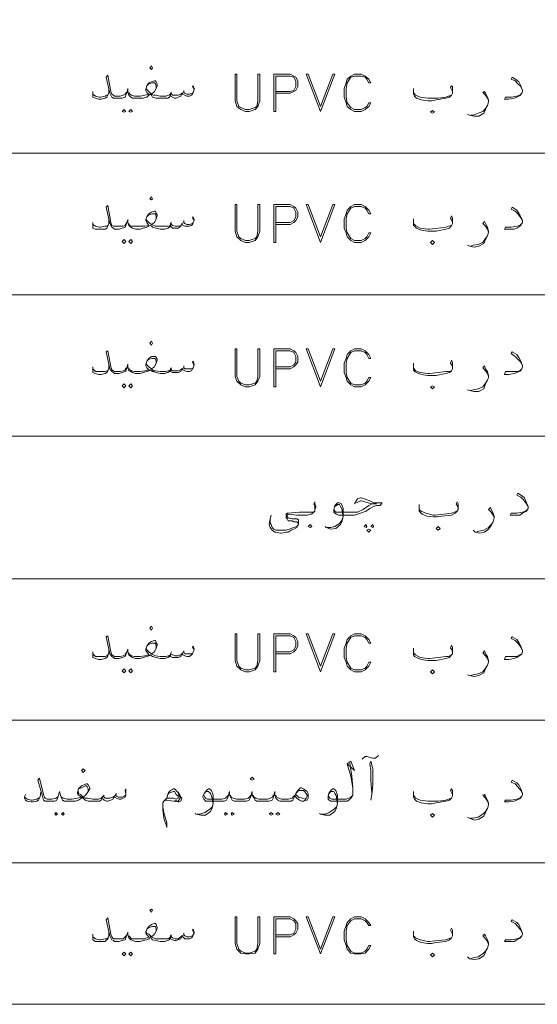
# Model space of a CAD drawing. Header units: metres. Extents: x 5.7 to 89.8, y 4 to 63.5.
# Tile 12 of 60: x 32.5 to 37.7, y 15 to 25. Entities that reach past the tile are written whole.
import ezdxf

# ---------------------------------------------------------------- set-up
doc = ezdxf.new("R2010")
doc.units = ezdxf.units.M
doc.header["$MEASUREMENT"] = 0
doc.layers.add('PDF7_textt', color=7, linetype='Continuous')

msp = doc.modelspace()

# ---------------------------------------------------------------- linework, layer by layer
at = {"layer": 'PDF7_textt', "lineweight": 20}
for points in [[(14.9123, 15.0215), (42.8524, 15.0215), (42.8524, 34.1972), (14.9123, 34.1972)], [(33.8184, 24.4986), (33.828, 24.5178), (33.8184, 24.5371), (33.7991, 24.5178)], [(34.9163, 24.4504), (34.897, 24.4504), (34.897, 24.1807), (34.8874, 24.1229), (34.8682, 24.1133), (34.8104, 24.0941), (34.7718, 24.0941), (34.7237, 24.1133), (34.7044, 24.1229), (34.6852, 24.1807), (34.6852, 24.4504), (34.6659, 24.4504), (34.6659, 24.1807), (34.6852, 24.1229), (34.7237, 24.0941), (34.7718, 24.0748), (34.8104, 24.0748), (34.8682, 24.0941), (34.897, 24.1229), (34.9163, 24.1807)], [(35.5327, 24.0748), (35.3882, 24.4504), (35.4075, 24.4504), (35.5327, 24.1229), (35.6579, 24.4504), (35.6772, 24.4504)], [(36.0432, 24.1615), (36.0239, 24.1615), (36.0046, 24.1229), (35.9854, 24.1133), (35.9468, 24.0941), (35.8794, 24.0941), (35.8409, 24.1133), (35.8024, 24.1615), (35.7927, 24.2193), (35.7927, 24.3059), (35.8024, 24.3637), (35.8409, 24.4215), (35.8794, 24.4311), (35.9468, 24.4311), (35.9854, 24.4215), (36.0046, 24.4023), (36.0239, 24.3637), (36.0432, 24.3637), (36.0239, 24.4023), (35.9854, 24.4311), (35.9468, 24.4504), (35.8794, 24.4504), (35.8409, 24.4311), (35.8024, 24.4023), (35.7927, 24.3637), (35.7735, 24.3059), (35.7735, 24.2193), (35.7927, 24.1615), (35.8024, 24.1229), (35.8409, 24.0941), (35.8794, 24.0748), (35.9468, 24.0748), (35.9854, 24.0941), (36.0239, 24.1229)], [(33.539, 24.0941), (33.5583, 24.0748), (33.539, 24.0652), (33.5198, 24.0748)], [(33.6065, 24.0941), (33.6257, 24.0748), (33.6065, 24.0652), (33.5872, 24.0748)], [(36.6692, 24.0555), (36.6885, 24.0652), (36.6692, 24.0844), (36.6499, 24.0652)], [(33.8184, 23.1791), (33.828, 23.1887), (33.8184, 23.208), (33.7991, 23.1887)], [(34.9163, 23.1309), (34.897, 23.1309), (34.897, 22.8613), (34.8874, 22.8035), (34.8682, 22.7842), (34.8104, 22.7649), (34.7718, 22.7649), (34.7237, 22.7842), (34.7044, 22.8035), (34.6852, 22.8613), (34.6852, 23.1309), (34.6659, 23.1309), (34.6659, 22.8613), (34.6852, 22.8035), (34.7237, 22.7649), (34.7718, 22.7457), (34.8104, 22.7457), (34.8682, 22.7649), (34.897, 22.8035), (34.9163, 22.8613)], [(35.5327, 22.7457), (35.3882, 23.1309), (35.4075, 23.1309), (35.5327, 22.8035), (35.6579, 23.1309), (35.6772, 23.1309)], [(36.0432, 22.842), (36.0239, 22.842), (36.0046, 22.8035), (35.9854, 22.7842), (35.9468, 22.7649), (35.8794, 22.7649), (35.8409, 22.7842), (35.8024, 22.842), (35.7927, 22.8902), (35.7927, 22.9865), (35.8024, 23.0346), (35.8409, 23.0924), (35.8794, 23.1117), (35.9468, 23.1117), (35.9854, 23.0924), (36.0046, 23.0731), (36.0239, 23.0346), (36.0432, 23.0346), (36.0239, 23.0731), (35.9854, 23.1117), (35.9468, 23.1309), (35.8794, 23.1309), (35.8409, 23.1117), (35.8024, 23.0731), (35.7927, 23.0346), (35.7735, 22.9865), (35.7735, 22.8902), (35.7927, 22.842), (35.8024, 22.8035), (35.8409, 22.7649), (35.8794, 22.7457), (35.9468, 22.7457), (35.9854, 22.7649), (36.0239, 22.8035)], [(33.539, 22.7746), (33.5583, 22.7553), (33.539, 22.7361), (33.5198, 22.7553)], [(33.6065, 22.7746), (33.6257, 22.7553), (33.6065, 22.7361), (33.5872, 22.7553)], [(36.6692, 22.7264), (36.6885, 22.7457), (36.6692, 22.7649), (36.6499, 22.7457)], [(33.8184, 21.7055), (33.828, 21.7248), (33.8184, 21.744), (33.7991, 21.7248)], [(34.9163, 21.667), (34.897, 21.667), (34.897, 21.3877), (34.8874, 21.3395), (34.8682, 21.3203), (34.8104, 21.301), (34.7718, 21.301), (34.7237, 21.3203), (34.7044, 21.3395), (34.6852, 21.3877), (34.6852, 21.667), (34.6659, 21.667), (34.6659, 21.3877), (34.6852, 21.3395), (34.7237, 21.301), (34.7718, 21.2817), (34.8104, 21.2817), (34.8682, 21.301), (34.897, 21.3395), (34.9163, 21.3877)], [(35.5327, 21.2817), (35.3882, 21.667), (35.4075, 21.667), (35.5327, 21.3395), (35.6579, 21.667), (35.6772, 21.667)], [(36.0432, 21.3781), (36.0239, 21.3781), (36.0046, 21.3395), (35.9854, 21.3203), (35.9468, 21.301), (35.8794, 21.301), (35.8409, 21.3203), (35.8024, 21.3781), (35.7927, 21.4262), (35.7927, 21.5225), (35.8024, 21.5707), (35.8409, 21.6285), (35.8794, 21.6477), (35.9468, 21.6477), (35.9854, 21.6285), (36.0046, 21.6092), (36.0239, 21.5707), (36.0432, 21.5707), (36.0239, 21.6092), (35.9854, 21.6477), (35.9468, 21.667), (35.8794, 21.667), (35.8409, 21.6477), (35.8024, 21.6092), (35.7927, 21.5707), (35.7735, 21.5225), (35.7735, 21.4262), (35.7927, 21.3781), (35.8024, 21.3395), (35.8409, 21.301), (35.8794, 21.2817), (35.9468, 21.2817), (35.9854, 21.301), (36.0239, 21.3395)], [(33.539, 21.3106), (33.5583, 21.2914), (33.539, 21.2721), (33.5198, 21.2914)], [(33.6065, 21.3106), (33.6257, 21.2914), (33.6065, 21.2721), (33.5872, 21.2914)], [(36.6692, 21.2625), (36.6885, 21.2817), (36.6692, 21.2914), (36.6499, 21.2817)], [(35.4268, 19.8563), (35.446, 19.866), (35.4268, 19.8852), (35.4075, 19.866)], [(35.995, 19.8852), (36.0046, 19.866), (35.995, 19.8563), (35.9757, 19.866)], [(36.0624, 19.8852), (36.0721, 19.866), (36.0624, 19.8563), (36.0432, 19.866)], [(36.727, 19.8274), (36.7462, 19.8467), (36.727, 19.866), (36.7077, 19.8467)], [(36.0239, 19.8371), (36.0432, 19.8274), (36.0239, 19.8082), (36.0046, 19.8274)], [(33.8184, 18.8162), (33.828, 18.8354), (33.8184, 18.8547), (33.7991, 18.8354)], [(34.9163, 18.7776), (34.897, 18.7776), (34.897, 18.508), (34.8874, 18.4502), (34.8682, 18.4309), (34.8104, 18.4116), (34.7718, 18.4116), (34.7237, 18.4309), (34.7044, 18.4502), (34.6852, 18.508), (34.6852, 18.7776), (34.6659, 18.7776), (34.6659, 18.508), (34.6852, 18.4502), (34.7237, 18.4116), (34.7718, 18.3924), (34.8104, 18.3924), (34.8682, 18.4116), (34.897, 18.4502), (34.9163, 18.508)], [(35.5327, 18.3924), (35.3882, 18.7776), (35.4075, 18.7776), (35.5327, 18.4502), (35.6579, 18.7776), (35.6772, 18.7776)], [(36.0432, 18.4887), (36.0239, 18.4887), (36.0046, 18.4502), (35.9854, 18.4309), (35.9468, 18.4116), (35.8794, 18.4116), (35.8409, 18.4309), (35.8024, 18.4887), (35.7927, 18.5368), (35.7927, 18.6332), (35.8024, 18.6813), (35.8409, 18.7391), (35.8794, 18.7584), (35.9468, 18.7584), (35.9854, 18.7391), (36.0046, 18.7198), (36.0239, 18.6813), (36.0432, 18.6813), (36.0239, 18.7198), (35.9854, 18.7584), (35.9468, 18.7776), (35.8794, 18.7776), (35.8409, 18.7584), (35.8024, 18.7198), (35.7927, 18.6813), (35.7735, 18.6332), (35.7735, 18.5368), (35.7927, 18.4887), (35.8024, 18.4502), (35.8409, 18.4116), (35.8794, 18.3924), (35.9468, 18.3924), (35.9854, 18.4116), (36.0239, 18.4502)], [(33.539, 18.4213), (33.5583, 18.402), (33.539, 18.3828), (33.5198, 18.402)], [(33.6065, 18.4213), (33.6257, 18.402), (33.6065, 18.3828), (33.5872, 18.402)], [(36.6692, 18.3731), (36.6885, 18.3924), (36.6692, 18.4116), (36.6499, 18.3924)], [(33.1249, 17.3715), (33.1442, 17.3907), (33.1249, 17.41), (33.1056, 17.3907)], [(34.8393, 17.2944), (34.8585, 17.3041), (34.8393, 17.3233), (34.82, 17.3041)], [(35.2727, 17.1307), (35.2823, 17.1596), (35.3016, 17.1885), (35.3208, 17.2077), (35.3305, 17.2174), (35.3401, 17.2174), (35.3593, 17.2077), (35.3979, 17.1789), (35.4075, 17.1596), (35.4075, 17.1403), (35.4075, 17.1307), (35.4075, 17.1114), (35.3979, 17.0922), (35.3786, 17.0922), (35.3593, 17.0825), (35.3401, 17.0825), (35.3208, 17.0922), (35.2919, 17.1114)], [(32.8456, 16.967), (32.8649, 16.9477), (32.8456, 16.9381), (32.836, 16.9477)], [(32.9227, 16.967), (32.9323, 16.9477), (32.9227, 16.9381), (32.9034, 16.9477)], [(34.5696, 16.967), (34.5888, 16.9477), (34.5696, 16.9381), (34.56, 16.9477)], [(34.637, 16.967), (34.6563, 16.9477), (34.637, 16.9381), (34.6274, 16.9477)], [(35.0319, 16.967), (35.0511, 16.9477), (35.0319, 16.9381), (35.0126, 16.9477)], [(35.0993, 16.967), (35.1186, 16.9477), (35.0993, 16.9381), (35.08, 16.9477)], [(36.6692, 16.9188), (36.6885, 16.9381), (36.6692, 16.9573), (36.6499, 16.9381)], [(33.8184, 15.9557), (33.828, 15.975), (33.8184, 15.9846), (33.7991, 15.975)], [(34.9163, 15.9075), (34.897, 15.9075), (34.897, 15.6379), (34.8874, 15.5801), (34.8682, 15.5608), (34.8104, 15.5415), (34.7718, 15.5415), (34.7237, 15.5608), (34.7044, 15.5801), (34.6852, 15.6379), (34.6852, 15.9075), (34.6659, 15.9075), (34.6659, 15.6379), (34.6852, 15.5801), (34.7237, 15.5415), (34.7718, 15.5319), (34.8104, 15.5319), (34.8682, 15.5415), (34.897, 15.5801), (34.9163, 15.6379)], [(35.5327, 15.5319), (35.3882, 15.9075), (35.4075, 15.9075), (35.5327, 15.5801), (35.6579, 15.9075), (35.6772, 15.9075)], [(36.0432, 15.6186), (36.0239, 15.6186), (36.0046, 15.5801), (35.9854, 15.5608), (35.9468, 15.5415), (35.8794, 15.5415), (35.8409, 15.5608), (35.8024, 15.6186), (35.7927, 15.6764), (35.7927, 15.7631), (35.8024, 15.8209), (35.8409, 15.869), (35.8794, 15.8883), (35.9468, 15.8883), (35.9854, 15.869), (36.0046, 15.8497), (36.0239, 15.8209), (36.0432, 15.8209), (36.0239, 15.8497), (35.9854, 15.8883), (35.9468, 15.9075), (35.8794, 15.9075), (35.8409, 15.8883), (35.8024, 15.8497), (35.7927, 15.8209), (35.7735, 15.7631), (35.7735, 15.6764), (35.7927, 15.6186), (35.8024, 15.5801), (35.8409, 15.5415), (35.8794, 15.5319), (35.9468, 15.5319), (35.9854, 15.5415), (36.0239, 15.5801)], [(33.539, 15.5512), (33.5583, 15.5319), (33.539, 15.5127), (33.5198, 15.5319)], [(33.6065, 15.5512), (33.6257, 15.5319), (33.6065, 15.5127), (33.5872, 15.5319)], [(36.6692, 15.503), (36.6885, 15.5223), (36.6692, 15.5415), (36.6499, 15.5223)]]:
    msp.add_lwpolyline(points, close=True, dxfattribs=at)
for points in [[(34.2518, 24.2963), (34.2325, 24.3252), (34.2421, 24.3348), (34.2518, 24.3059), (34.2518, 24.2963), (34.2421, 24.2674), (34.2325, 24.2482), (34.2229, 24.2385), (34.2036, 24.2289), (34.1747, 24.2289), (34.1554, 24.2385), (34.1362, 24.2482), (34.1266, 24.2578), (34.1169, 24.2289), (34.088, 24.2193), (34.0688, 24.2096), (34.0495, 24.2096), (34.0302, 24.2193), (34.011, 24.2289), (34.011, 24.2482), (34.0013, 24.2193), (33.9821, 24.2096), (33.9532, 24.2096), (33.9147, 24.2096), (33.905, 24.2096), (33.8665, 24.2096), (33.828, 24.2193), (33.8184, 24.2385), (33.8087, 24.2482), (33.7895, 24.2385), (33.7702, 24.2193), (33.7317, 24.2096), (33.7028, 24.2096), (33.6835, 24.2096), (33.6546, 24.2096), (33.6257, 24.2096), (33.6065, 24.2193), (33.5872, 24.2385), (33.5776, 24.2674), (33.5776, 24.3059), (33.5679, 24.2674), (33.5583, 24.2385), (33.5487, 24.2193), (33.5198, 24.2096), (33.4909, 24.2096), (33.462, 24.2096), (33.4427, 24.2096), (33.4331, 24.2096), (33.4138, 24.2193), (33.3946, 24.2578), (33.3561, 24.4215), (33.3753, 24.4408), (33.4042, 24.277), (33.4138, 24.2482), (33.4331, 24.2385), (33.4427, 24.2289), (33.462, 24.2289), (33.5005, 24.2289), (33.5294, 24.2385), (33.5487, 24.2482), (33.5583, 24.2674)], [(33.5872, 24.2674), (33.5968, 24.2482), (33.6161, 24.2385), (33.645, 24.2289), (33.6835, 24.2289), (33.7028, 24.2289), (33.7509, 24.2385), (33.7895, 24.2482), (33.7702, 24.2674), (33.7606, 24.2867), (33.7606, 24.2963), (33.7702, 24.3348), (33.7895, 24.3637), (33.8184, 24.3734), (33.8472, 24.383), (33.8569, 24.383), (33.8665, 24.3734), (33.8761, 24.3541), (33.8761, 24.3348), (33.8665, 24.3059), (33.8472, 24.277), (33.8184, 24.2482), (33.8376, 24.2385), (33.8569, 24.2385), (33.905, 24.2289), (33.9147, 24.2289), (33.9628, 24.2289), (33.9917, 24.2385), (34.011, 24.2482), (34.011, 24.2578), (34.0302, 24.2385), (34.0591, 24.2385), (34.088, 24.2385), (34.1169, 24.2482), (34.1266, 24.2578), (34.1458, 24.2674), (34.1554, 24.2578), (34.1747, 24.2482), (34.2036, 24.2482), (34.2325, 24.2578), (34.2421, 24.2674)], [(33.8665, 24.3059), (33.8665, 24.3348), (33.8569, 24.3541), (33.8472, 24.3637), (33.828, 24.3637), (33.7895, 24.3541), (33.7702, 24.3348)], [(35.08, 24.2578), (35.2245, 24.2578), (35.263, 24.277), (35.2823, 24.2867), (35.3016, 24.3252), (35.3016, 24.383), (35.2823, 24.4215), (35.263, 24.4311), (35.2245, 24.4504), (35.0608, 24.4504), (35.0608, 24.0748), (35.08, 24.0748), (35.08, 24.4311), (35.2245, 24.4311), (35.263, 24.4215), (35.2823, 24.383), (35.2823, 24.3252), (35.263, 24.2867), (35.2245, 24.277), (35.08, 24.277)], [(37.5842, 24.2867), (37.5649, 24.3252), (37.536, 24.3541), (37.5071, 24.383), (37.4686, 24.4023), (37.4782, 24.4215), (37.5264, 24.3926), (37.5456, 24.3734), (37.5649, 24.3348), (37.5842, 24.2867), (37.5842, 24.277), (37.5745, 24.2578), (37.5649, 24.2385), (37.5264, 24.2193), (37.4975, 24.2096), (37.4397, 24.2), (37.4012, 24.2), (37.4108, 24.2193), (37.4686, 24.2193), (37.5264, 24.2289), (37.5553, 24.2385), (37.5745, 24.2578)], [(33.3849, 24.2963), (33.3849, 24.2674), (33.3753, 24.2385), (33.3657, 24.2193), (33.3464, 24.2096), (33.3079, 24.2), (33.279, 24.2), (33.2501, 24.2096), (33.2212, 24.2193), (33.2212, 24.2385), (33.2212, 24.2482), (33.2212, 24.277)], [(33.7606, 24.3059), (33.7702, 24.2963), (33.7895, 24.277), (33.8184, 24.2482)], [(34.0206, 24.2674), (34.011, 24.2578)], [(34.1458, 24.2867), (34.1458, 24.2674)], [(36.8714, 24.2578), (36.8714, 24.277), (36.8618, 24.2963), (36.8522, 24.3156), (36.8618, 24.3348), (36.8714, 24.3252), (36.8714, 24.2963), (36.8714, 24.277), (36.8714, 24.2578), (36.8618, 24.2385), (36.8426, 24.2193), (36.804, 24.2096), (36.7077, 24.1904), (36.6596, 24.1807), (36.621, 24.1807), (36.5536, 24.1904), (36.5055, 24.2096), (36.4862, 24.2289), (36.4766, 24.2482), (36.4766, 24.2674), (36.4766, 24.277), (36.4766, 24.3059)], [(36.4766, 24.2674), (36.4958, 24.2385), (36.544, 24.2193), (36.621, 24.2096), (36.6403, 24.2096), (36.727, 24.2096), (36.804, 24.2193), (36.8329, 24.2289), (36.8618, 24.2385)], [(37.2374, 24.1807), (37.2278, 24.2096), (37.2085, 24.2385), (37.1796, 24.2674), (37.1989, 24.277), (37.2085, 24.2578), (37.2278, 24.2193), (37.2374, 24.1904), (37.2374, 24.1711), (37.2278, 24.1326), (37.2085, 24.0941), (37.1893, 24.0555), (37.1411, 24.0266), (37.093, 24.0266), (37.0448, 24.0363), (37.0255, 24.0459)], [(33.2212, 24.2482), (33.2501, 24.2289), (33.2886, 24.2193), (33.2983, 24.2193), (33.3464, 24.2289), (33.3657, 24.2385), (33.3753, 24.2385)], [(37.0544, 24.0363), (37.0833, 24.0363), (37.1315, 24.0555), (37.1796, 24.0748), (37.2085, 24.1037), (37.2278, 24.1326)], [(41.1766, 23.651), (14.9123, 23.651)], [(34.2518, 22.9672), (34.2325, 22.9961), (34.2421, 23.0057), (34.2518, 22.9768), (34.2518, 22.9672), (34.2421, 22.9479), (34.2325, 22.9287), (34.2229, 22.919), (34.2036, 22.9094), (34.1747, 22.9094), (34.1554, 22.9094), (34.1362, 22.919), (34.1266, 22.9383), (34.1169, 22.9094), (34.088, 22.8902), (34.0688, 22.8902), (34.0495, 22.8902), (34.0302, 22.8902), (34.011, 22.9094), (34.011, 22.919), (34.0013, 22.8998), (33.9821, 22.8902), (33.9532, 22.8805), (33.9147, 22.8805), (33.905, 22.8805), (33.8665, 22.8902), (33.828, 22.8998), (33.8184, 22.9094), (33.8087, 22.919), (33.7895, 22.9094), (33.7702, 22.8998), (33.7317, 22.8902), (33.7028, 22.8805), (33.6835, 22.8805), (33.6546, 22.8805), (33.6257, 22.8902), (33.6065, 22.8998), (33.5872, 22.919), (33.5776, 22.9479), (33.5776, 22.9768), (33.5679, 22.9479), (33.5583, 22.919), (33.5487, 22.8998), (33.5198, 22.8902), (33.4909, 22.8805), (33.462, 22.8805), (33.4427, 22.8805), (33.4331, 22.8902), (33.4138, 22.8998), (33.3946, 22.9383), (33.3561, 23.102), (33.3753, 23.1213), (33.4042, 22.9479), (33.4138, 22.919), (33.4331, 22.9094), (33.4427, 22.9094), (33.462, 22.9094), (33.5005, 22.9094), (33.5294, 22.9094), (33.5487, 22.919), (33.5583, 22.9383)], [(33.5872, 22.9383), (33.5968, 22.919), (33.6161, 22.9094), (33.645, 22.9094), (33.6835, 22.9094), (33.7028, 22.9094), (33.7509, 22.9094), (33.7895, 22.919), (33.7702, 22.9479), (33.7606, 22.9672), (33.7606, 22.9768), (33.7702, 23.0057), (33.7895, 23.0346), (33.8184, 23.0539), (33.8472, 23.0635), (33.8569, 23.0635), (33.8665, 23.0443), (33.8761, 23.025), (33.8761, 23.0154), (33.8665, 22.9865), (33.8472, 22.9479), (33.8184, 22.9287), (33.8376, 22.919), (33.8569, 22.9094), (33.905, 22.9094), (33.9147, 22.9094), (33.9628, 22.9094), (33.9917, 22.9094), (34.011, 22.919), (34.011, 22.9383), (34.0302, 22.919), (34.0591, 22.9094), (34.088, 22.9094), (34.1169, 22.919), (34.1266, 22.9383), (34.1458, 22.9479), (34.1554, 22.9383), (34.1747, 22.9287), (34.2036, 22.9287), (34.2325, 22.9383), (34.2421, 22.9479)], [(35.08, 22.9287), (35.2245, 22.9287), (35.263, 22.9479), (35.2823, 22.9672), (35.3016, 23.0057), (35.3016, 23.0539), (35.2823, 23.0924), (35.263, 23.1117), (35.2245, 23.1309), (35.0608, 23.1309), (35.0608, 22.7457), (35.08, 22.7457), (35.08, 23.1117), (35.2245, 23.1117), (35.263, 23.0924), (35.2823, 23.0539), (35.2823, 23.0057), (35.263, 22.9672), (35.2245, 22.9479), (35.08, 22.9479)], [(37.5842, 22.9672), (37.5649, 22.9961), (37.536, 23.0346), (37.5071, 23.0635), (37.4686, 23.0828), (37.4782, 23.102), (37.5264, 23.0731), (37.5456, 23.0443), (37.5649, 23.0057), (37.5842, 22.9672), (37.5842, 22.9479), (37.5745, 22.9383), (37.5649, 22.919), (37.5264, 22.8902), (37.4975, 22.8805), (37.4397, 22.8805), (37.4012, 22.8805), (37.4108, 22.8998), (37.4686, 22.8998), (37.5264, 22.9094), (37.5553, 22.919), (37.5745, 22.9383)], [(33.3849, 22.9768), (33.3849, 22.9383), (33.3753, 22.9094), (33.3657, 22.8902), (33.3464, 22.8805), (33.3079, 22.8805), (33.279, 22.8805), (33.2501, 22.8805), (33.2212, 22.8902), (33.2212, 22.919), (33.2212, 22.9287), (33.2212, 22.9479)], [(33.7606, 22.9865), (33.7702, 22.9672), (33.7895, 22.9479), (33.8184, 22.9287)], [(33.8665, 22.9865), (33.8665, 23.0057), (33.8569, 23.0346), (33.8472, 23.0346), (33.828, 23.0346), (33.7895, 23.025), (33.7702, 23.0057)], [(34.1458, 22.9672), (34.1458, 22.9479)], [(36.8714, 22.9383), (36.8714, 22.9479), (36.8618, 22.9768), (36.8522, 22.9865), (36.8618, 23.0154), (36.8714, 22.9961), (36.8714, 22.9672), (36.8714, 22.9576), (36.8714, 22.9383), (36.8618, 22.919), (36.8426, 22.8902), (36.804, 22.8805), (36.7077, 22.8613), (36.6596, 22.8613), (36.621, 22.8613), (36.5536, 22.8709), (36.5055, 22.8902), (36.4862, 22.9094), (36.4766, 22.919), (36.4766, 22.9383), (36.4766, 22.9576), (36.4766, 22.9865)], [(33.2212, 22.9287), (33.2501, 22.9094), (33.2886, 22.8998), (33.2983, 22.8998), (33.3464, 22.9094), (33.3657, 22.9094), (33.3753, 22.919)], [(34.0206, 22.9479), (34.011, 22.9383)], [(36.4766, 22.9383), (36.4958, 22.919), (36.544, 22.8902), (36.621, 22.8805), (36.6403, 22.8805), (36.727, 22.8902), (36.804, 22.8998), (36.8329, 22.9094), (36.8618, 22.919)], [(37.2374, 22.8516), (37.2278, 22.8805), (37.2085, 22.9094), (37.1796, 22.9383), (37.1989, 22.9576), (37.2085, 22.9383), (37.2278, 22.8998), (37.2374, 22.8613), (37.2374, 22.8516), (37.2278, 22.8131), (37.2085, 22.7746), (37.1893, 22.7361), (37.1411, 22.7072), (37.093, 22.6975), (37.0448, 22.7072), (37.0255, 22.7168)], [(37.0544, 22.7072), (37.0833, 22.7168), (37.1315, 22.7264), (37.1796, 22.7457), (37.2085, 22.7842), (37.2278, 22.8131)], [(41.1766, 22.216), (14.9123, 22.216)], [(35.08, 21.4647), (35.2245, 21.4647), (35.263, 21.484), (35.2823, 21.5033), (35.3016, 21.5322), (35.3016, 21.5899), (35.2823, 21.6285), (35.263, 21.6477), (35.2245, 21.667), (35.0608, 21.667), (35.0608, 21.2817), (35.08, 21.2817), (35.08, 21.6477), (35.2245, 21.6477), (35.263, 21.6285), (35.2823, 21.5899), (35.2823, 21.5322), (35.263, 21.5033), (35.2245, 21.484), (35.08, 21.484)], [(34.2518, 21.5033), (34.2325, 21.5322), (34.2421, 21.5418), (34.2518, 21.5129), (34.2518, 21.5033), (34.2421, 21.4744), (34.2325, 21.4647), (34.2229, 21.4455), (34.2036, 21.4358), (34.1747, 21.4358), (34.1554, 21.4455), (34.1362, 21.4551), (34.1266, 21.4647), (34.1169, 21.4358), (34.088, 21.4262), (34.0688, 21.4262), (34.0495, 21.4262), (34.0302, 21.4262), (34.011, 21.4358), (34.011, 21.4551), (34.0013, 21.4358), (33.9821, 21.4262), (33.9532, 21.4166), (33.9147, 21.4166), (33.905, 21.4166), (33.8665, 21.4262), (33.828, 21.4358), (33.8184, 21.4455), (33.8087, 21.4551), (33.7895, 21.4455), (33.7702, 21.4358), (33.7317, 21.4262), (33.7028, 21.4166), (33.6835, 21.4166), (33.6546, 21.4166), (33.6257, 21.4262), (33.6065, 21.4358), (33.5872, 21.4455), (33.5776, 21.4744), (33.5776, 21.5129), (33.5679, 21.4744), (33.5583, 21.4455), (33.5487, 21.4358), (33.5198, 21.4262), (33.4909, 21.4166), (33.462, 21.4166), (33.4427, 21.4166), (33.4331, 21.4262), (33.4138, 21.4358), (33.3946, 21.4647), (33.3561, 21.6381), (33.3753, 21.6477), (33.4042, 21.484), (33.4138, 21.4551), (33.4331, 21.4455), (33.4427, 21.4358), (33.462, 21.4358), (33.5005, 21.4358), (33.5294, 21.4455), (33.5487, 21.4551), (33.5583, 21.4744)], [(33.5872, 21.4744), (33.5968, 21.4551), (33.6161, 21.4455), (33.645, 21.4358), (33.6835, 21.4358), (33.7028, 21.4358), (33.7509, 21.4455), (33.7895, 21.4551), (33.7702, 21.4744), (33.7606, 21.4936), (33.7606, 21.5033), (33.7702, 21.5418), (33.7895, 21.5707), (33.8184, 21.5899), (33.8472, 21.5899), (33.8569, 21.5899), (33.8665, 21.5803), (33.8761, 21.561), (33.8761, 21.5514), (33.8665, 21.5225), (33.8472, 21.484), (33.8184, 21.4647), (33.8376, 21.4455), (33.8569, 21.4455), (33.905, 21.4358), (33.9147, 21.4358), (33.9628, 21.4358), (33.9917, 21.4455), (34.011, 21.4551), (34.011, 21.4647), (34.0302, 21.4455), (34.0591, 21.4455), (34.088, 21.4455), (34.1169, 21.4551), (34.1266, 21.4647), (34.1458, 21.4744), (34.1554, 21.4647), (34.1747, 21.4647), (34.2036, 21.4647), (34.2325, 21.4647), (34.2421, 21.4744)], [(33.8665, 21.5225), (33.8665, 21.5418), (33.8569, 21.561), (33.8472, 21.5707), (33.828, 21.5707), (33.7895, 21.561), (33.7702, 21.5418)], [(37.5842, 21.4936), (37.5649, 21.5322), (37.536, 21.561), (37.5071, 21.5899), (37.4686, 21.6188), (37.4782, 21.6381), (37.5264, 21.6092), (37.5456, 21.5803), (37.5649, 21.5418), (37.5842, 21.4936), (37.5842, 21.484), (37.5745, 21.4647), (37.5649, 21.4455), (37.5264, 21.4262), (37.4975, 21.4166), (37.4397, 21.4069), (37.4012, 21.4069), (37.4108, 21.4358), (37.4686, 21.4358), (37.5264, 21.4358), (37.5553, 21.4455), (37.5745, 21.4647)], [(33.3849, 21.5033), (33.3849, 21.4744), (33.3753, 21.4455), (33.3657, 21.4262), (33.3464, 21.4166), (33.3079, 21.4069), (33.279, 21.4069), (33.2501, 21.4166), (33.2212, 21.4262), (33.2212, 21.4455), (33.2212, 21.4647), (33.2212, 21.484)], [(33.2212, 21.4647), (33.2501, 21.4358), (33.2886, 21.4358), (33.2983, 21.4358), (33.3464, 21.4358), (33.3657, 21.4455), (33.3753, 21.4455)], [(33.7606, 21.5225), (33.7702, 21.5033), (33.7895, 21.484), (33.8184, 21.4647)], [(34.0206, 21.4744), (34.011, 21.4647)], [(34.1458, 21.4936), (34.1458, 21.4744)], [(36.8714, 21.4647), (36.8714, 21.484), (36.8618, 21.5033), (36.8522, 21.5225), (36.8618, 21.5514), (36.8714, 21.5322), (36.8714, 21.5033), (36.8714, 21.4936), (36.8714, 21.4647), (36.8618, 21.4455), (36.8426, 21.4262), (36.804, 21.4166), (36.7077, 21.3973), (36.6596, 21.3973), (36.621, 21.3973), (36.5536, 21.4069), (36.5055, 21.4262), (36.4862, 21.4358), (36.4766, 21.4551), (36.4766, 21.4744), (36.4766, 21.4936), (36.4766, 21.5225)], [(36.4766, 21.4744), (36.4958, 21.4455), (36.544, 21.4262), (36.621, 21.4166), (36.6403, 21.4166), (36.727, 21.4262), (36.804, 21.4358), (36.8329, 21.4358), (36.8618, 21.4455)], [(37.2374, 21.3877), (37.2278, 21.4166), (37.2085, 21.4455), (37.1796, 21.4744), (37.1989, 21.4936), (37.2085, 21.4647), (37.2278, 21.4358), (37.2374, 21.3973), (37.2374, 21.3781), (37.2278, 21.3492), (37.2085, 21.3106), (37.1893, 21.2625), (37.1411, 21.2336), (37.093, 21.2336), (37.0448, 21.2432), (37.0255, 21.2528)], [(37.0544, 21.2432), (37.0833, 21.2528), (37.1315, 21.2625), (37.1796, 21.2817), (37.2085, 21.3203), (37.2278, 21.3492)], [(41.1766, 20.7809), (14.9123, 20.7809)], [(37.6419, 20.0682), (37.6227, 20.0971), (37.5938, 20.1356), (37.5649, 20.1645), (37.5264, 20.1838), (37.536, 20.203), (37.5842, 20.1742), (37.6034, 20.1549), (37.6227, 20.1067), (37.6419, 20.0682), (37.6419, 20.0489), (37.6323, 20.0393), (37.6227, 20.0201), (37.5842, 20.0008), (37.5553, 19.9815), (37.4975, 19.9815), (37.4589, 19.9815), (37.4686, 20.0008), (37.5264, 20.0008), (37.5842, 20.0104), (37.613, 20.0201), (37.6323, 20.0393)], [(35.4749, 20.0393), (35.4749, 20.0489), (35.4749, 20.0778), (35.4653, 20.0971), (35.4749, 20.1164), (35.4749, 20.0971), (35.4846, 20.0682), (35.4846, 20.0586), (35.4749, 20.0393), (35.4749, 20.0201), (35.4557, 20.0008), (35.4364, 19.9912), (35.3979, 19.9815), (35.3497, 19.9815), (35.2919, 19.9815), (35.2052, 19.9912), (35.1956, 19.9815), (35.1956, 19.9719), (35.1956, 19.9623), (35.2052, 19.9526), (35.2438, 19.943), (35.2919, 19.943), (35.3112, 19.9334), (35.3112, 19.9237), (35.3112, 19.8948), (35.3112, 19.8852), (35.2919, 19.8563), (35.263, 19.8371), (35.2341, 19.8274), (35.2052, 19.8082), (35.186, 19.8082), (35.1378, 19.7985), (35.1282, 19.7985), (35.08, 19.8082), (35.0704, 19.8082), (35.0415, 19.8274), (35.0223, 19.8563), (35.0126, 19.8852), (35.0223, 19.943), (35.0319, 19.9815)], [(35.8794, 20.0971), (35.9083, 20.1453), (35.9372, 20.1549), (35.9468, 20.1549), (36.0335, 20.126), (36.0721, 20.1067), (36.1106, 20.1067), (36.1587, 20.1067), (36.1395, 20.0778), (36.1009, 20.0778), (36.0721, 20.0682), (36.0335, 20.0489), (35.995, 20.0201), (35.9372, 20.0008), (35.8794, 19.9815), (35.812, 19.9815), (35.7157, 19.9815), (35.6964, 19.9912), (35.6772, 20.0008), (35.6675, 20.0104), (35.6675, 20.0201), (35.6675, 20.0393), (35.6772, 20.0778), (35.7061, 20.1067), (35.7157, 20.1067), (35.7253, 20.1067), (35.7446, 20.0971), (35.7639, 20.0489), (35.7639, 20.0008), (35.7639, 19.9623), (35.7542, 19.9237), (35.735, 19.8852), (35.6868, 19.8467), (35.6387, 19.8371), (35.5905, 19.8563), (35.5809, 19.866)], [(35.6772, 20.0682), (35.6964, 20.0778), (35.7061, 20.0875), (35.7253, 20.0875), (35.735, 20.0682), (35.7542, 20.0393), (35.7542, 20.0201), (35.7639, 19.9623), (35.7542, 19.9334), (35.7253, 19.8948), (35.6772, 19.866), (35.6387, 19.8563), (35.6001, 19.8563)], [(35.6675, 20.0393), (35.6772, 20.0201), (35.6868, 20.0104), (35.7061, 20.0104), (35.812, 20.0104), (35.8602, 20.0104), (35.9083, 20.0104), (35.9661, 20.0393), (36.0239, 20.0778), (36.0528, 20.0971), (36.1009, 20.0971), (36.0528, 20.0971), (35.9468, 20.126), (35.9372, 20.126), (35.8987, 20.1067)], [(36.9292, 20.0393), (36.9292, 20.0489), (36.9196, 20.0778), (36.91, 20.0971), (36.9196, 20.1164), (36.9292, 20.0971), (36.9292, 20.0682), (36.9292, 20.0586), (36.9292, 20.0393), (36.9196, 20.0201), (36.9003, 20.0008), (36.8618, 19.9815), (36.7655, 19.9719), (36.7173, 19.9623), (36.6788, 19.9623), (36.6114, 19.9719), (36.5632, 19.9912), (36.544, 20.0104), (36.5344, 20.0201), (36.5344, 20.0393), (36.5344, 20.0586), (36.5344, 20.0875)], [(35.0223, 19.943), (35.0223, 19.9045), (35.0319, 19.8852), (35.0415, 19.8563), (35.0608, 19.8371), (35.08, 19.8274), (35.1089, 19.8274), (35.1378, 19.8274), (35.186, 19.8274), (35.2149, 19.8371), (35.263, 19.8563), (35.2919, 19.866), (35.3016, 19.8756), (35.3112, 19.8948), (35.3016, 19.9045), (35.2919, 19.9141), (35.263, 19.9141), (35.2438, 19.9237), (35.2052, 19.9237), (35.1956, 19.943), (35.186, 19.9526), (35.186, 19.9719), (35.186, 19.9912), (35.1956, 20.0008), (35.2052, 20.0008), (35.3208, 20.0104), (35.3497, 20.0104), (35.4075, 20.0104), (35.4557, 20.0104), (35.4749, 20.0201)], [(36.5344, 20.0393), (36.5536, 20.0201), (36.6018, 20.0008), (36.6788, 19.9815), (36.6981, 19.9815), (36.7848, 19.9912), (36.8618, 20.0008), (36.8907, 20.0104), (36.9196, 20.0201)], [(37.2952, 19.9526), (37.2856, 19.9815), (37.2663, 20.0104), (37.2374, 20.0393), (37.2567, 20.0586), (37.2663, 20.0393), (37.2856, 20.0008), (37.2952, 19.9719), (37.2952, 19.9526), (37.2856, 19.9141), (37.2663, 19.8756), (37.2374, 19.8371), (37.1989, 19.8082), (37.1507, 19.7985), (37.1026, 19.8082), (37.0833, 19.8274)], [(37.1122, 19.8082), (37.1411, 19.8178), (37.1893, 19.8274), (37.2374, 19.8563), (37.2663, 19.8852), (37.2856, 19.9141)], [(41.1766, 19.3362), (14.9123, 19.3362)], [(35.08, 18.5754), (35.2245, 18.5754), (35.263, 18.5946), (35.2823, 18.6139), (35.3016, 18.6524), (35.3016, 18.7006), (35.2823, 18.7391), (35.263, 18.7584), (35.2245, 18.7776), (35.0608, 18.7776), (35.0608, 18.3924), (35.08, 18.3924), (35.08, 18.7584), (35.2245, 18.7584), (35.263, 18.7391), (35.2823, 18.7006), (35.2823, 18.6524), (35.263, 18.6139), (35.2245, 18.5946), (35.08, 18.5946)], [(34.2518, 18.6139), (34.2325, 18.6428), (34.2421, 18.6524), (34.2518, 18.6235), (34.2518, 18.6139), (34.2421, 18.5946), (34.2325, 18.5754), (34.2229, 18.5657), (34.2036, 18.5465), (34.1747, 18.5465), (34.1554, 18.5561), (34.1362, 18.5657), (34.1266, 18.5754), (34.1169, 18.5465), (34.088, 18.5368), (34.0688, 18.5368), (34.0495, 18.5368), (34.0302, 18.5368), (34.011, 18.5465), (34.011, 18.5657), (34.0013, 18.5465), (33.9821, 18.5368), (33.9532, 18.5272), (33.9147, 18.5272), (33.905, 18.5272), (33.8665, 18.5368), (33.828, 18.5465), (33.8184, 18.5561), (33.8087, 18.5657), (33.7895, 18.5561), (33.7702, 18.5465), (33.7317, 18.5368), (33.7028, 18.5272), (33.6835, 18.5272), (33.6546, 18.5272), (33.6257, 18.5368), (33.6065, 18.5465), (33.5872, 18.5657), (33.5776, 18.5946), (33.5776, 18.6235), (33.5679, 18.5946), (33.5583, 18.5657), (33.5487, 18.5465), (33.5198, 18.5368), (33.4909, 18.5272), (33.462, 18.5272), (33.4427, 18.5272), (33.4331, 18.5368), (33.4138, 18.5465), (33.3946, 18.5754), (33.3561, 18.7487), (33.3753, 18.7584), (33.4042, 18.5946), (33.4138, 18.5657), (33.4331, 18.5561), (33.4427, 18.5465), (33.462, 18.5465), (33.5005, 18.5465), (33.5294, 18.5561), (33.5487, 18.5657), (33.5583, 18.585)], [(33.5872, 18.585), (33.5968, 18.5657), (33.6161, 18.5561), (33.645, 18.5465), (33.6835, 18.5465), (33.7028, 18.5465), (33.7509, 18.5561), (33.7895, 18.5657), (33.7702, 18.5946), (33.7606, 18.6043), (33.7606, 18.6235), (33.7702, 18.6524), (33.7895, 18.6813), (33.8184, 18.7006), (33.8472, 18.7102), (33.8569, 18.7102), (33.8665, 18.6909), (33.8761, 18.6717), (33.8761, 18.6621), (33.8665, 18.6332), (33.8472, 18.5946), (33.8184, 18.5754), (33.8376, 18.5657), (33.8569, 18.5561), (33.905, 18.5465), (33.9147, 18.5465), (33.9628, 18.5465), (33.9917, 18.5561), (34.011, 18.5657), (34.011, 18.5754), (34.0302, 18.5657), (34.0591, 18.5561), (34.088, 18.5561), (34.1169, 18.5657), (34.1266, 18.5754), (34.1458, 18.5946), (34.1554, 18.5754), (34.1747, 18.5754), (34.2036, 18.5754), (34.2325, 18.5754), (34.2421, 18.5946)], [(33.8665, 18.6332), (33.8665, 18.6524), (33.8569, 18.6813), (33.8472, 18.6813), (33.828, 18.6813), (33.7895, 18.6717), (33.7702, 18.6524)], [(37.5842, 18.6043), (37.5649, 18.6428), (37.536, 18.6813), (37.5071, 18.7102), (37.4686, 18.7295), (37.4782, 18.7487), (37.5264, 18.7198), (37.5456, 18.6909), (37.5649, 18.6524), (37.5842, 18.6043), (37.5842, 18.5946), (37.5745, 18.5754), (37.5649, 18.5657), (37.5264, 18.5368), (37.4975, 18.5272), (37.4397, 18.5176), (37.4012, 18.5176), (37.4108, 18.5465), (37.4686, 18.5465), (37.5264, 18.5465), (37.5553, 18.5657), (37.5745, 18.5754)], [(33.3849, 18.6235), (33.3849, 18.585), (33.3753, 18.5561), (33.3657, 18.5368), (33.3464, 18.5272), (33.3079, 18.5176), (33.279, 18.5176), (33.2501, 18.5272), (33.2212, 18.5368), (33.2212, 18.5657), (33.2212, 18.5754), (33.2212, 18.5946)], [(33.2212, 18.5754), (33.2501, 18.5465), (33.2886, 18.5465), (33.2983, 18.5465), (33.3464, 18.5465), (33.3657, 18.5561), (33.3753, 18.5657)], [(33.7606, 18.6332), (33.7702, 18.6139), (33.7895, 18.5946), (33.8184, 18.5754)], [(34.0206, 18.5946), (34.011, 18.5754)], [(34.1458, 18.6043), (34.1458, 18.5946)], [(36.8714, 18.5754), (36.8714, 18.5946), (36.8618, 18.6235), (36.8522, 18.6332), (36.8618, 18.6621), (36.8714, 18.6428), (36.8714, 18.6139), (36.8714, 18.6043), (36.8714, 18.5754), (36.8618, 18.5657), (36.8426, 18.5368), (36.804, 18.5272), (36.7077, 18.508), (36.6596, 18.508), (36.621, 18.508), (36.5536, 18.5176), (36.5055, 18.5368), (36.4862, 18.5465), (36.4766, 18.5657), (36.4766, 18.585), (36.4766, 18.6043), (36.4766, 18.6332)], [(36.4766, 18.585), (36.4958, 18.5657), (36.544, 18.5368), (36.621, 18.5272), (36.6403, 18.5272), (36.727, 18.5368), (36.804, 18.5465), (36.8329, 18.5465), (36.8618, 18.5657)], [(37.2374, 18.4983), (37.2278, 18.5272), (37.2085, 18.5561), (37.1796, 18.585), (37.1989, 18.6043), (37.2085, 18.5754), (37.2278, 18.5465), (37.2374, 18.508), (37.2374, 18.4887), (37.2278, 18.4598), (37.2085, 18.4213), (37.1893, 18.3828), (37.1411, 18.3539), (37.093, 18.3442), (37.0448, 18.3539), (37.0255, 18.3635)], [(37.0544, 18.3539), (37.0833, 18.3635), (37.1315, 18.3731), (37.1796, 18.3924), (37.2085, 18.4309), (37.2278, 18.4598)], [(41.1766, 17.9012), (14.9123, 17.9012)], [(35.8024, 17.4582), (35.8794, 17.3907), (35.8409, 17.487), (35.8024, 17.4582), (35.8409, 17.3329), (35.8602, 17.2174)], [(35.9565, 17.5063), (35.9854, 17.5352), (36.0046, 17.5352), (36.0624, 17.5159), (36.0913, 17.5159), (36.1202, 17.5448)], [(36.0432, 17.0922), (36.0528, 17.15), (36.0624, 17.2463), (36.0624, 17.41), (36.0432, 17.487), (36.0335, 17.4582), (36.0432, 17.3907), (36.0432, 17.2944), (36.0528, 17.1596)], [(35.8313, 17.4678), (35.8505, 17.3329), (35.8602, 17.2174), (35.8602, 17.1789), (35.8602, 17.1403), (35.8505, 17.1211), (35.8216, 17.0922), (35.8024, 17.0825), (35.7639, 17.0825), (35.7542, 17.0825), (35.6579, 17.0825), (35.6387, 17.0825), (35.6194, 17.0922), (35.6098, 17.1018), (35.6098, 17.1211), (35.6098, 17.1307), (35.6194, 17.1692), (35.6483, 17.1981), (35.6579, 17.2077), (35.6675, 17.2077), (35.6868, 17.1885), (35.7061, 17.1403), (35.7061, 17.0922), (35.7061, 17.0536), (35.6964, 17.0151), (35.6772, 16.9766), (35.629, 16.9381), (35.5809, 16.9381), (35.5327, 16.9477), (35.5231, 16.9573)], [(33.5583, 17.1596), (33.5487, 17.1885), (33.5583, 17.2077), (33.5583, 17.1789), (33.5583, 17.1596), (33.5583, 17.1403), (33.5487, 17.1211), (33.5294, 17.1114), (33.5102, 17.1018), (33.4909, 17.1018), (33.462, 17.1114), (33.4427, 17.1211), (33.4427, 17.1307), (33.4235, 17.1018), (33.4042, 17.0922), (33.3753, 17.0825), (33.3657, 17.0825), (33.3368, 17.0922), (33.3272, 17.1018), (33.3175, 17.1211), (33.3079, 17.0922), (33.2886, 17.0825), (33.2597, 17.0825), (33.2309, 17.0825), (33.2212, 17.0825), (33.1731, 17.0825), (33.1442, 17.0922), (33.1249, 17.1114), (33.1153, 17.1211), (33.1056, 17.1114), (33.0768, 17.0922), (33.0479, 17.0825), (33.0093, 17.0825), (32.9997, 17.0825), (32.9612, 17.0825), (32.9323, 17.0825), (32.913, 17.0922), (32.9034, 17.1114), (32.8938, 17.1403), (32.8841, 17.1789), (32.8745, 17.1403), (32.8649, 17.1114), (32.8552, 17.0922), (32.836, 17.0825), (32.8071, 17.0825), (32.7686, 17.0825), (32.7589, 17.0825), (32.7397, 17.0825), (32.7204, 17.0922), (32.7108, 17.1307), (32.6626, 17.2944), (32.6819, 17.3137), (32.7204, 17.15), (32.73, 17.1211), (32.7397, 17.1114), (32.7589, 17.1018), (32.7686, 17.1018), (32.8071, 17.1018), (32.8456, 17.1114), (32.8649, 17.1211), (32.8745, 17.1403)], [(37.5842, 17.1596), (37.5649, 17.1885), (37.536, 17.227), (37.5071, 17.2559), (37.4686, 17.2752), (37.4782, 17.2944), (37.5264, 17.2655), (37.5456, 17.2463), (37.5649, 17.2077), (37.5842, 17.1596), (37.5842, 17.15), (37.5745, 17.1307), (37.5649, 17.1114), (37.5264, 17.0922), (37.4975, 17.0825), (37.4397, 17.0729), (37.4012, 17.0729), (37.4108, 17.0922), (37.4686, 17.0922), (37.5264, 17.1018), (37.5553, 17.1114), (37.5745, 17.1307)], [(32.8938, 17.1403), (32.9034, 17.1211), (32.9227, 17.1114), (32.9612, 17.1018), (32.9997, 17.1018), (33.0093, 17.1018), (33.0671, 17.1114), (33.1056, 17.1211), (33.0768, 17.1403), (33.0671, 17.1596), (33.0671, 17.1692), (33.0768, 17.2077), (33.1056, 17.2366), (33.1345, 17.2463), (33.1538, 17.2559), (33.1634, 17.2559), (33.1731, 17.2463), (33.1923, 17.2174), (33.1923, 17.2077), (33.1731, 17.1789), (33.1538, 17.15), (33.1249, 17.1211), (33.1442, 17.1114), (33.1731, 17.1114), (33.2212, 17.1018), (33.2309, 17.1018), (33.279, 17.1018), (33.3079, 17.1114), (33.3175, 17.1211), (33.3272, 17.1307), (33.3464, 17.1114), (33.3657, 17.1114), (33.3946, 17.1114), (33.4235, 17.1211), (33.4427, 17.1307), (33.4524, 17.1403), (33.462, 17.1307), (33.4813, 17.1211), (33.5198, 17.1211), (33.539, 17.1307), (33.5583, 17.1403)], [(33.1731, 17.1789), (33.1731, 17.2077), (33.1634, 17.227), (33.1538, 17.2366), (33.1442, 17.2366), (33.1056, 17.2174), (33.0768, 17.2077)], [(33.0768, 17.1789), (33.0768, 17.1596), (33.096, 17.15), (33.1249, 17.1211)], [(33.9821, 17.15), (33.9917, 17.1596), (34.011, 17.1692), (34.0399, 17.1789), (34.0495, 17.1789), (34.0688, 17.15), (34.088, 17.1307), (34.088, 17.1114), (34.0688, 17.1018), (34.0399, 17.1114), (33.9725, 17.1114), (33.9628, 17.1018), (33.9436, 17.0825), (33.9339, 17.0633), (33.9339, 17.0248), (33.9339, 16.9959), (33.9436, 16.9092), (33.9725, 16.8225), (33.9725, 16.8129), (33.9725, 16.8225), (33.9725, 16.861), (33.9436, 16.967), (33.9339, 17.0248)], [(33.9725, 17.1114), (33.9821, 17.15), (33.9917, 17.1692), (34.011, 17.1885), (34.0302, 17.1981), (34.0399, 17.2077), (34.0495, 17.2077), (34.0688, 17.1885), (34.0977, 17.1596), (34.1169, 17.1211), (34.1266, 17.1114), (34.1169, 17.0825), (34.0977, 17.0729), (34.088, 17.0729), (34.0399, 17.0825), (33.9725, 17.0922), (33.9628, 17.0922), (33.9436, 17.0825)], [(35.2727, 17.1307), (35.263, 17.1114), (35.2534, 17.0922), (35.2341, 17.0825), (35.2052, 17.0825), (35.1764, 17.0825), (35.1475, 17.0825), (35.1186, 17.0825), (35.0993, 17.0922), (35.08, 17.1114), (35.0704, 17.1403), (35.0704, 17.1789), (35.0608, 17.1403), (35.0511, 17.1114), (35.0415, 17.0922), (35.0126, 17.0825), (34.9837, 17.0825), (34.9548, 17.0825), (34.9163, 17.0825), (34.8874, 17.0825), (34.8682, 17.0922), (34.8585, 17.1114), (34.8393, 17.1403), (34.8393, 17.1789), (34.8296, 17.1403), (34.82, 17.1114), (34.8104, 17.0922), (34.7815, 17.0825), (34.7526, 17.0825), (34.7237, 17.0825), (34.6852, 17.0825), (34.6563, 17.0825), (34.637, 17.0922), (34.6274, 17.1114), (34.6081, 17.1403), (34.6081, 17.1789), (34.5985, 17.1403), (34.5888, 17.1114), (34.5792, 17.0922), (34.56, 17.0825), (34.5311, 17.0825), (34.4925, 17.0825), (34.3962, 17.0825), (34.3673, 17.0825), (34.3577, 17.0922), (34.3481, 17.1018), (34.3384, 17.1211), (34.3384, 17.1307), (34.3577, 17.1692), (34.3866, 17.1981), (34.3962, 17.2077), (34.4059, 17.2077), (34.4251, 17.1885), (34.4444, 17.1403), (34.4444, 17.0922), (34.4444, 17.0536), (34.4348, 17.0151), (34.4155, 16.9766), (34.3673, 16.9381), (34.3192, 16.9381), (34.271, 16.9477), (34.2614, 16.9573)], [(34.3577, 17.1596), (34.3673, 17.1789), (34.3866, 17.1789), (34.3962, 17.1789), (34.4155, 17.1596), (34.4251, 17.1307), (34.4348, 17.1114), (34.4444, 17.0536), (34.4348, 17.0248), (34.4059, 16.9959), (34.3577, 16.967), (34.3095, 16.9477), (34.2807, 16.9477)], [(35.2919, 17.1692), (35.3112, 17.1885), (35.3208, 17.1885), (35.3401, 17.1885), (35.3593, 17.1885), (35.369, 17.1789), (35.3882, 17.1596), (35.3979, 17.1403), (35.3979, 17.1307), (35.3882, 17.1114), (35.3786, 17.1018), (35.3497, 17.1114), (35.3112, 17.1211), (35.2823, 17.15), (35.263, 17.1307), (35.2438, 17.1114), (35.2052, 17.1018), (35.1764, 17.1018), (35.1378, 17.1018), (35.1089, 17.1114), (35.0897, 17.1211), (35.08, 17.1403)], [(35.6194, 17.1596), (35.6387, 17.1789), (35.6483, 17.1789), (35.6675, 17.1789), (35.6772, 17.1596), (35.6964, 17.1307), (35.6964, 17.1114), (35.7061, 17.0536), (35.6964, 17.0248), (35.6675, 16.9959), (35.6194, 16.967), (35.5809, 16.9477), (35.5423, 16.9477)], [(36.8714, 17.1307), (36.8714, 17.15), (36.8618, 17.1692), (36.8522, 17.1885), (36.8618, 17.2077), (36.8714, 17.1885), (36.8714, 17.1596), (36.8714, 17.15), (36.8714, 17.1307), (36.8618, 17.1114), (36.8426, 17.0922), (36.804, 17.0825), (36.7077, 17.0633), (36.6596, 17.0536), (36.621, 17.0536), (36.5536, 17.0633), (36.5055, 17.0825), (36.4862, 17.1018), (36.4766, 17.1211), (36.4766, 17.1403), (36.4766, 17.15), (36.4766, 17.1789)], [(32.6915, 17.1692), (32.6915, 17.1403), (32.6819, 17.1114), (32.6722, 17.0922), (32.653, 17.0825), (32.6145, 17.0729), (32.5952, 17.0729), (32.5567, 17.0825), (32.5374, 17.0922), (32.5278, 17.1114), (32.5278, 17.1211), (32.5374, 17.15)], [(32.5278, 17.1211), (32.5567, 17.1018), (32.5952, 17.0922), (32.6048, 17.0922), (32.653, 17.1018), (32.6722, 17.1114), (32.6819, 17.1114)], [(33.3368, 17.1403), (33.3272, 17.1307)], [(33.462, 17.1596), (33.4524, 17.1403)], [(34.088, 17.1596), (34.1073, 17.1114), (34.088, 17.0825), (34.0495, 17.0922)], [(34.5985, 17.1403), (34.5792, 17.1211), (34.5696, 17.1114), (34.5311, 17.1018), (34.4925, 17.1018), (34.3866, 17.1018), (34.3673, 17.1114), (34.3577, 17.1211), (34.3481, 17.1403)], [(34.8296, 17.1403), (34.8104, 17.1211), (34.8007, 17.1114), (34.7622, 17.1018), (34.7237, 17.1018), (34.6852, 17.1018), (34.6466, 17.1114), (34.6274, 17.1211), (34.6177, 17.1403)], [(35.0511, 17.1403), (35.0415, 17.1211), (35.0223, 17.1114), (34.9934, 17.1018), (34.9548, 17.1018), (34.9067, 17.1018), (34.8778, 17.1114), (34.8585, 17.1211), (34.8489, 17.1403)], [(35.8602, 17.1403), (35.8409, 17.1211), (35.8216, 17.1114), (35.7927, 17.1018), (35.7542, 17.1018), (35.6483, 17.1018), (35.629, 17.1114), (35.6194, 17.1211), (35.6098, 17.1403)], [(36.4766, 17.1403), (36.4958, 17.1114), (36.544, 17.0922), (36.621, 17.0825), (36.6403, 17.0825), (36.727, 17.0825), (36.804, 17.0922), (36.8329, 17.1018), (36.8618, 17.1114)], [(37.2374, 17.0536), (37.2278, 17.0825), (37.2085, 17.1114), (37.1796, 17.1403), (37.1989, 17.15), (37.2085, 17.1307), (37.2278, 17.0922), (37.2374, 17.0633), (37.2374, 17.044), (37.2278, 17.0055), (37.2085, 16.967), (37.1893, 16.9284), (37.1411, 16.8995), (37.093, 16.8899), (37.0448, 16.9092), (37.0255, 16.9188)], [(37.0544, 16.9092), (37.0833, 16.9092), (37.1315, 16.9188), (37.1796, 16.9477), (37.2085, 16.9766), (37.2278, 17.0055)], [(41.1766, 16.4565), (14.9123, 16.4565)], [(34.2518, 15.7438), (34.2325, 15.7727), (34.2421, 15.7823), (34.2518, 15.7534), (34.2518, 15.7438), (34.2421, 15.7245), (34.2325, 15.7053), (34.2229, 15.6956), (34.2036, 15.686), (34.1747, 15.686), (34.1554, 15.686), (34.1362, 15.7053), (34.1266, 15.7149), (34.1169, 15.686), (34.088, 15.6764), (34.0688, 15.6668), (34.0495, 15.6668), (34.0302, 15.6764), (34.011, 15.686), (34.011, 15.7053), (34.0013, 15.6764), (33.9821, 15.6668), (33.9532, 15.6571), (33.9147, 15.6571), (33.905, 15.6571), (33.8665, 15.6668), (33.828, 15.6764), (33.8184, 15.686), (33.8087, 15.7053), (33.7895, 15.686), (33.7702, 15.6764), (33.7317, 15.6668), (33.7028, 15.6571), (33.6835, 15.6571), (33.6546, 15.6571), (33.6257, 15.6668), (33.6065, 15.6764), (33.5872, 15.6956), (33.5776, 15.7245), (33.5776, 15.7534), (33.5679, 15.7245), (33.5583, 15.6956), (33.5487, 15.6764), (33.5198, 15.6668), (33.4909, 15.6571), (33.462, 15.6571), (33.4427, 15.6571), (33.4331, 15.6668), (33.4138, 15.6764), (33.3946, 15.7149), (33.3561, 15.8786), (33.3753, 15.8979), (33.4042, 15.7342), (33.4138, 15.7053), (33.4331, 15.686), (33.4427, 15.686), (33.462, 15.686), (33.5005, 15.686), (33.5294, 15.686), (33.5487, 15.7053), (33.5583, 15.7149)], [(35.08, 15.7053), (35.2245, 15.7053), (35.263, 15.7245), (35.2823, 15.7438), (35.3016, 15.7823), (35.3016, 15.8401), (35.2823, 15.869), (35.263, 15.8883), (35.2245, 15.9075), (35.0608, 15.9075), (35.0608, 15.5319), (35.08, 15.5319), (35.08, 15.8883), (35.2245, 15.8883), (35.263, 15.869), (35.2823, 15.8401), (35.2823, 15.7823), (35.263, 15.7438), (35.2245, 15.7245), (35.08, 15.7245)], [(37.5842, 15.7438), (37.5649, 15.7727), (37.536, 15.8112), (37.5071, 15.8401), (37.4686, 15.8594), (37.4782, 15.8786), (37.5264, 15.8497), (37.5456, 15.8305), (37.5649, 15.7823), (37.5842, 15.7438), (37.5842, 15.7342), (37.5745, 15.7149), (37.5649, 15.6956), (37.5264, 15.6764), (37.4975, 15.6571), (37.4397, 15.6571), (37.4012, 15.6571), (37.4108, 15.6764), (37.4686, 15.6764), (37.5264, 15.686), (37.5553, 15.6956), (37.5745, 15.7149)], [(33.5872, 15.7149), (33.5968, 15.7053), (33.6161, 15.686), (33.645, 15.686), (33.6835, 15.686), (33.7028, 15.686), (33.7509, 15.686), (33.7895, 15.7053), (33.7702, 15.7245), (33.7606, 15.7438), (33.7606, 15.7534), (33.7702, 15.7823), (33.7895, 15.8112), (33.8184, 15.8305), (33.8472, 15.8401), (33.8569, 15.8401), (33.8665, 15.8305), (33.8761, 15.8016), (33.8761, 15.792), (33.8665, 15.7631), (33.8472, 15.7342), (33.8184, 15.7053), (33.8376, 15.6956), (33.8569, 15.686), (33.905, 15.686), (33.9147, 15.686), (33.9628, 15.686), (33.9917, 15.686), (34.011, 15.7053), (34.011, 15.7149), (34.0302, 15.6956), (34.0591, 15.686), (34.088, 15.686), (34.1169, 15.7053), (34.1266, 15.7149), (34.1458, 15.7245), (34.1554, 15.7149), (34.1747, 15.7053), (34.2036, 15.7053), (34.2325, 15.7149), (34.2421, 15.7245)], [(33.8665, 15.7631), (33.8665, 15.7823), (33.8569, 15.8112), (33.8472, 15.8112), (33.828, 15.8112), (33.7895, 15.8016), (33.7702, 15.7823)], [(36.8714, 15.7149), (36.8714, 15.7342), (36.8618, 15.7534), (36.8522, 15.7727), (36.8618, 15.792), (36.8714, 15.7727), (36.8714, 15.7438), (36.8714, 15.7342), (36.8714, 15.7149), (36.8618, 15.6956), (36.8426, 15.6764), (36.804, 15.6571), (36.7077, 15.6475), (36.6596, 15.6379), (36.621, 15.6379), (36.5536, 15.6475), (36.5055, 15.6668), (36.4862, 15.686), (36.4766, 15.7053), (36.4766, 15.7149), (36.4766, 15.7342), (36.4766, 15.7631)], [(33.3849, 15.7534), (33.3849, 15.7149), (33.3753, 15.686), (33.3657, 15.6764), (33.3464, 15.6571), (33.3079, 15.6571), (33.279, 15.6571), (33.2501, 15.6571), (33.2212, 15.6764), (33.2212, 15.6956), (33.2212, 15.7053), (33.2212, 15.7342)], [(33.2212, 15.7053), (33.2501, 15.686), (33.2886, 15.6764), (33.2983, 15.6764), (33.3464, 15.686), (33.3657, 15.686), (33.3753, 15.6956)], [(33.7606, 15.7631), (33.7702, 15.7438), (33.7895, 15.7342), (33.8184, 15.7053)], [(34.0206, 15.7245), (34.011, 15.7149)], [(34.1458, 15.7438), (34.1458, 15.7245)], [(36.4766, 15.7149), (36.4958, 15.6956), (36.544, 15.6764), (36.621, 15.6571), (36.6403, 15.6571), (36.727, 15.6668), (36.804, 15.6764), (36.8329, 15.686), (36.8618, 15.6956)], [(37.2374, 15.6282), (37.2278, 15.6571), (37.2085, 15.686), (37.1796, 15.7149), (37.1989, 15.7342), (37.2085, 15.7149), (37.2278, 15.6764), (37.2374, 15.6475), (37.2374, 15.6282), (37.2278, 15.5897), (37.2085, 15.5512), (37.1893, 15.5127), (37.1411, 15.4838), (37.093, 15.4741), (37.0448, 15.4838), (37.0255, 15.503)], [(37.0544, 15.4838), (37.0833, 15.4934), (37.1315, 15.503), (37.1796, 15.5319), (37.2085, 15.5608), (37.2278, 15.5897)]]:
    msp.add_lwpolyline(points, dxfattribs=at)

doc.saveas('drawing.dxf')
